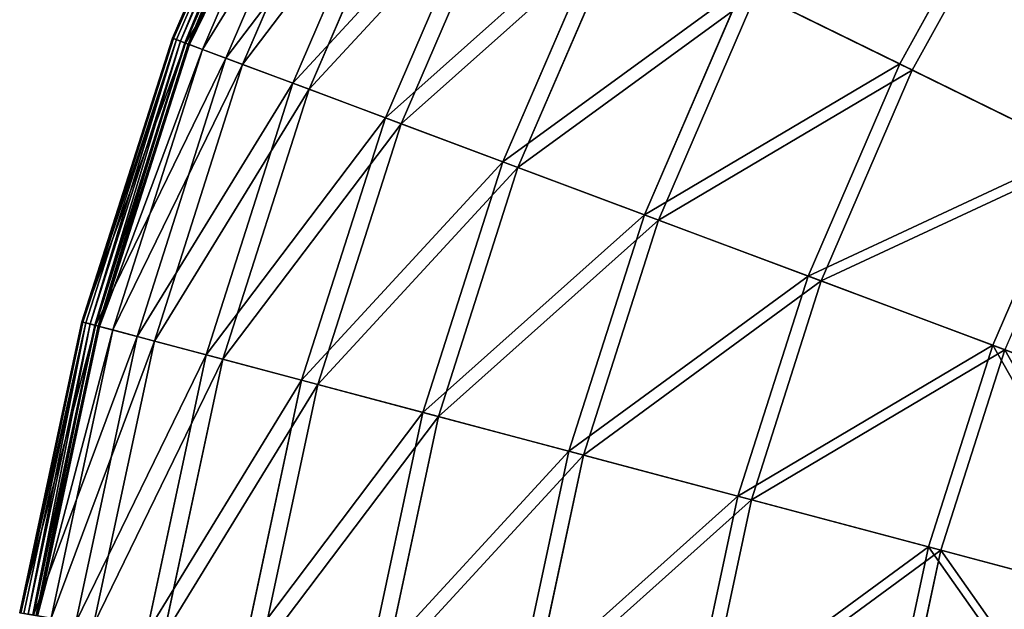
# Model space of a CAD drawing. Extents: x 0 to 1230, y 0 to 270.
# Tile 36 of 245: x 2 to 46, y 157 to 183. Entities that reach past the tile are written whole.
import ezdxf

# ---------------------------------------------------------------- set-up
doc = ezdxf.new("R2010")
doc.units = 0
doc.layers.get('0').update_dxf_attribs({"color": 13, "linetype": 'CONTINUOUS'})

# ---------------------------------------------------------------- blocks, each defined once
blk = doc.blocks.new('GROUP_6')
for p, q in [((13.77, 194.718, 0.403), (8.515, 182.534, 0.403)), ((13.809, 194.698, 0.199), (8.557, 182.518, 0.199)), ((13.936, 194.636, 0.044), (8.688, 182.469, 0.044)), ((14.114, 194.548, -0.02), (8.875, 182.399, -0.02)), ((9.066, 182.328, 0.024), (14.298, 194.458, 0.024)), ((9.098, 182.316, 13.057), (14.329, 194.443, 13.057)), ((9.211, 182.273, 0.165), (14.437, 194.39, 0.165)), ((14.495, 194.362, 0.363), (9.271, 182.251, 0.363)), ((15.052, 194.089, 12.977), (9.852, 182.033, 12.977)), ((10.897, 181.643, 25.988), (16.053, 193.597, 25.988)), ((16.765, 193.248, 25.83), (11.64, 181.364, 25.83)), ((13.875, 180.528, 38.668), (18.907, 192.196, 38.668)), ((19.602, 191.855, 38.433), (14.6, 180.257, 38.433)), ((18.005, 178.983, 50.977), (22.866, 190.253, 50.977)), ((40.929, 181.388, 84.507), (45.915, 190.4, 84.507)), ((46.446, 190.071, 83.993), (41.49, 181.113, 83.993)), ((23.537, 189.924, 50.667), (18.705, 178.721, 50.667)), ((23.246, 177.021, 62.794), (27.889, 187.788, 62.794)), ((28.53, 187.473, 62.412), (23.914, 176.771, 62.412)), ((29.548, 174.663, 74.007), (33.93, 184.823, 74.007)), ((40.929, 181.388, 84.507), (33.93, 184.823, 74.007)), ((34.533, 184.527, 73.557), (30.177, 174.427, 73.557)), ((34.533, 184.527, 73.557), (41.49, 181.113, 83.993)), ((8.515, 182.534, 0.403), (4.48, 169.894, 0.403)), ((8.557, 182.518, 0.199), (4.523, 169.882, 0.199)), ((8.688, 182.469, 0.044), (4.659, 169.846, 0.044)), ((8.875, 182.399, -0.02), (4.851, 169.795, -0.02)), ((5.049, 169.742, 0.024), (9.066, 182.328, 0.024)), ((5.082, 169.734, 13.057), (9.098, 182.316, 13.057)), ((5.199, 169.703, 0.165), (9.211, 182.273, 0.165)), ((9.271, 182.251, 0.363), (5.26, 169.686, 0.363)), ((8.515, 182.534, 0.403), (9.098, 182.316, 13.057)), ((8.515, 182.534, 0.403), (8.557, 182.518, 0.199)), ((8.557, 182.518, 0.199), (8.688, 182.469, 0.044)), ((8.688, 182.469, 0.044), (8.875, 182.399, -0.02)), ((9.066, 182.328, 0.024), (8.875, 182.399, -0.02)), ((9.211, 182.273, 0.165), (9.066, 182.328, 0.024)), ((9.098, 182.316, 13.057), (10.897, 181.643, 25.988)), ((9.271, 182.251, 0.363), (9.211, 182.273, 0.165)), ((9.271, 182.251, 0.363), (9.852, 182.033, 12.977)), ((9.852, 182.033, 12.977), (5.86, 169.527, 12.977)), ((9.852, 182.033, 12.977), (11.64, 181.364, 25.83)), ((6.938, 169.24, 25.988), (10.897, 181.643, 25.988)), ((11.64, 181.364, 25.83), (7.705, 169.036, 25.83)), ((10.897, 181.643, 25.988), (13.875, 180.528, 38.668)), ((11.64, 181.364, 25.83), (14.6, 180.257, 38.433)), ((36.85, 171.93, 84.507), (40.929, 181.388, 84.507)), ((48.819, 177.515, 94.193), (40.929, 181.388, 84.507)), ((41.49, 181.113, 83.993), (37.435, 171.711, 83.993)), ((41.49, 181.113, 83.993), (49.332, 177.263, 93.62)), ((10.011, 168.423, 38.668), (13.875, 180.528, 38.668)), ((13.875, 180.528, 38.668), (18.005, 178.983, 50.977)), ((14.6, 180.257, 38.433), (10.759, 168.224, 38.433)), ((14.6, 180.257, 38.433), (18.705, 178.721, 50.667)), ((14.272, 167.29, 50.977), (18.005, 178.983, 50.977)), ((18.705, 178.721, 50.667), (14.994, 167.098, 50.667)), ((18.005, 178.983, 50.977), (23.246, 177.021, 62.794)), ((18.705, 178.721, 50.667), (23.914, 176.771, 62.412)), ((45.082, 168.85, 94.193), (48.819, 177.515, 94.193)), ((19.68, 165.852, 62.794), (23.246, 177.021, 62.794)), ((23.246, 177.021, 62.794), (29.548, 174.663, 74.007)), ((23.914, 176.771, 62.412), (20.37, 165.668, 62.412)), ((23.914, 176.771, 62.412), (30.177, 174.427, 73.557)), ((26.183, 164.122, 74.007), (29.548, 174.663, 74.007)), ((30.177, 174.427, 73.557), (26.833, 163.949, 73.557)), ((29.548, 174.663, 74.007), (36.85, 171.93, 84.507)), ((30.177, 174.427, 73.557), (37.435, 171.711, 83.993)), ((33.718, 162.119, 84.507), (36.85, 171.93, 84.507)), ((37.435, 171.711, 83.993), (34.322, 161.958, 83.993)), ((36.85, 171.93, 84.507), (45.082, 168.85, 94.193)), ((37.435, 171.711, 83.993), (45.617, 168.649, 93.62)), ((4.48, 169.894, 0.403), (1.703, 156.919, 0.403)), ((4.523, 169.882, 0.199), (1.747, 156.912, 0.199)), ((4.48, 169.894, 0.403), (5.082, 169.734, 13.057)), ((4.48, 169.894, 0.403), (4.523, 169.882, 0.199)), ((4.523, 169.882, 0.199), (4.659, 169.846, 0.044)), ((4.659, 169.846, 0.044), (1.886, 156.889, 0.044)), ((4.851, 169.795, -0.02), (2.082, 156.857, -0.02)), ((2.284, 156.824, 0.024), (5.049, 169.742, 0.024)), ((2.318, 156.819, 13.057), (5.082, 169.734, 13.057)), ((2.437, 156.799, 0.165), (5.199, 169.703, 0.165)), ((5.26, 169.686, 0.363), (2.5, 156.789, 0.363)), ((5.86, 169.527, 12.977), (3.113, 156.689, 12.977)), ((4.659, 169.846, 0.044), (4.851, 169.795, -0.02)), ((5.049, 169.742, 0.024), (4.851, 169.795, -0.02)), ((5.199, 169.703, 0.165), (5.049, 169.742, 0.024)), ((5.082, 169.734, 13.057), (6.938, 169.24, 25.988)), ((5.26, 169.686, 0.363), (5.199, 169.703, 0.165)), ((5.26, 169.686, 0.363), (5.86, 169.527, 12.977)), ((5.86, 169.527, 12.977), (7.705, 169.036, 25.83)), ((4.213, 156.509, 25.988), (6.938, 169.24, 25.988)), ((7.705, 169.036, 25.83), (4.996, 156.382, 25.83)), ((6.938, 169.24, 25.988), (10.011, 168.423, 38.668)), ((7.705, 169.036, 25.83), (10.759, 168.224, 38.433)), ((42.212, 159.86, 94.193), (45.082, 168.85, 94.193)), ((45.617, 168.649, 93.62), (42.764, 159.713, 93.62)), ((45.082, 168.85, 94.193), (54.164, 165.451, 102.972)), ((7.352, 155.997, 38.668), (10.011, 168.423, 38.668)), ((10.759, 168.224, 38.433), (8.116, 155.873, 38.433)), ((10.011, 168.423, 38.668), (14.272, 167.29, 50.977)), ((10.759, 168.224, 38.433), (14.994, 167.098, 50.667)), ((11.704, 155.287, 50.977), (14.272, 167.29, 50.977)), ((14.272, 167.29, 50.977), (19.68, 165.852, 62.794)), ((14.994, 167.098, 50.667), (12.441, 155.167, 50.667)), ((14.994, 167.098, 50.667), (20.37, 165.668, 62.412)), ((17.226, 154.386, 62.794), (19.68, 165.852, 62.794)), ((20.37, 165.668, 62.412), (17.93, 154.271, 62.412)), ((19.68, 165.852, 62.794), (26.183, 164.122, 74.007)), ((20.37, 165.668, 62.412), (26.833, 163.949, 73.557)), ((23.867, 153.302, 74.007), (26.183, 164.122, 74.007)), ((26.833, 163.949, 73.557), (24.531, 153.194, 73.557)), ((26.183, 164.122, 74.007), (33.718, 162.119, 84.507)), ((26.833, 163.949, 73.557), (34.322, 161.958, 83.993)), ((31.562, 152.047, 84.507), (33.718, 162.119, 84.507)), ((34.322, 161.958, 83.993), (32.179, 151.946, 83.993)), ((33.718, 162.119, 84.507), (42.212, 159.86, 94.193)), ((34.322, 161.958, 83.993), (42.764, 159.713, 93.62)), ((40.237, 150.632, 94.193), (42.212, 159.86, 94.193)), ((42.212, 159.86, 94.193), (51.584, 157.367, 102.972)), ((42.764, 159.713, 93.62), (40.801, 150.539, 93.62)), ((42.764, 159.713, 93.62), (52.079, 157.236, 102.346))]:
    blk.add_line(p, q)
mesh = blk.add_polyface()
corners = [(14.329, 194.443, 13.057), (8.515, 182.534, 0.403), (9.098, 182.316, 13.057), (13.77, 194.718, 0.403)]
mesh.append_faces([[corners[k] for k in face] for face in [(0, 1, 2), (1, 0, 3)]], dxfattribs={"vtx0": -1})
mesh = blk.add_polyface()
corners = [(8.515, 182.534, 0.403), (13.809, 194.698, 0.199), (8.557, 182.518, 0.199), (13.77, 194.718, 0.403)]
mesh.append_faces([[corners[k] for k in face] for face in [(0, 1, 2), (1, 0, 3)]], dxfattribs={"vtx0": -1})
mesh = blk.add_polyface()
corners = [(8.557, 182.518, 0.199), (13.936, 194.636, 0.044), (8.688, 182.469, 0.044), (13.809, 194.698, 0.199)]
mesh.append_faces([[corners[k] for k in face] for face in [(0, 1, 2), (1, 0, 3)]], dxfattribs={"vtx0": -1})
mesh = blk.add_polyface()
corners = [(13.936, 194.636, 0.044), (8.875, 182.399, -0.02), (8.688, 182.469, 0.044), (14.114, 194.548, -0.02)]
mesh.append_faces([[corners[k] for k in face] for face in [(0, 1, 2), (1, 0, 3)]], dxfattribs={"vtx0": -1})
mesh = blk.add_polyface()
corners = [(14.114, 194.548, -0.02), (9.066, 182.328, 0.024), (8.875, 182.399, -0.02), (14.298, 194.458, 0.024)]
mesh.append_faces([[corners[k] for k in face] for face in [(0, 1, 2), (1, 0, 3)]], dxfattribs={"vtx0": -1})
mesh = blk.add_polyface()
corners = [(14.298, 194.458, 0.024), (9.211, 182.273, 0.165), (9.066, 182.328, 0.024), (14.437, 194.39, 0.165)]
mesh.append_faces([[corners[k] for k in face] for face in [(0, 1, 2), (1, 0, 3)]], dxfattribs={"vtx0": -1})
mesh = blk.add_polyface()
corners = [(16.053, 193.597, 25.988), (9.098, 182.316, 13.057), (10.897, 181.643, 25.988), (14.329, 194.443, 13.057)]
mesh.append_faces([[corners[k] for k in face] for face in [(0, 1, 2), (1, 0, 3)]], dxfattribs={"vtx0": -1})
mesh = blk.add_polyface()
corners = [(45.915, 190.4, 84.507), (33.93, 184.823, 74.007), (40.929, 181.388, 84.507), (39.286, 194.505, 74.007)]
mesh.append_faces([[corners[k] for k in face] for face in [(0, 1, 2), (1, 0, 3)]], dxfattribs={"vtx0": -1})
mesh = blk.add_polyface()
corners = [(9.211, 182.273, 0.165), (14.495, 194.362, 0.363), (9.271, 182.251, 0.363), (14.437, 194.39, 0.165)]
mesh.append_faces([[corners[k] for k in face] for face in [(0, 1, 2), (1, 0, 3)]], dxfattribs={"vtx0": -1})
mesh = blk.add_polyface()
corners = [(9.271, 182.251, 0.363), (15.052, 194.089, 12.977), (9.852, 182.033, 12.977), (14.495, 194.362, 0.363)]
mesh.append_faces([[corners[k] for k in face] for face in [(0, 1, 2), (1, 0, 3)]], dxfattribs={"vtx0": -1})
mesh = blk.add_polyface()
corners = [(9.852, 182.033, 12.977), (16.765, 193.248, 25.83), (11.64, 181.364, 25.83), (15.052, 194.089, 12.977)]
mesh.append_faces([[corners[k] for k in face] for face in [(0, 1, 2), (1, 0, 3)]], dxfattribs={"vtx0": -1})
mesh = blk.add_polyface()
corners = [(34.533, 184.527, 73.557), (46.446, 190.071, 83.993), (41.49, 181.113, 83.993), (39.858, 194.151, 73.557)]
mesh.append_faces([[corners[k] for k in face] for face in [(0, 1, 2), (1, 0, 3)]], dxfattribs={"vtx0": -1})
mesh = blk.add_polyface()
corners = [(18.907, 192.196, 38.668), (10.897, 181.643, 25.988), (13.875, 180.528, 38.668), (16.053, 193.597, 25.988)]
mesh.append_faces([[corners[k] for k in face] for face in [(0, 1, 2), (1, 0, 3)]], dxfattribs={"vtx0": -1})
mesh = blk.add_polyface()
corners = [(11.64, 181.364, 25.83), (19.602, 191.855, 38.433), (14.6, 180.257, 38.433), (16.765, 193.248, 25.83)]
mesh.append_faces([[corners[k] for k in face] for face in [(0, 1, 2), (1, 0, 3)]], dxfattribs={"vtx0": -1})
mesh = blk.add_polyface()
corners = [(22.866, 190.253, 50.977), (13.875, 180.528, 38.668), (18.005, 178.983, 50.977), (18.907, 192.196, 38.668)]
mesh.append_faces([[corners[k] for k in face] for face in [(0, 1, 2), (1, 0, 3)]], dxfattribs={"vtx0": -1})
mesh = blk.add_polyface()
corners = [(14.6, 180.257, 38.433), (23.537, 189.924, 50.667), (18.705, 178.721, 50.667), (19.602, 191.855, 38.433)]
mesh.append_faces([[corners[k] for k in face] for face in [(0, 1, 2), (1, 0, 3)]], dxfattribs={"vtx0": -1})
mesh = blk.add_polyface()
corners = [(27.889, 187.788, 62.794), (18.005, 178.983, 50.977), (23.246, 177.021, 62.794), (22.866, 190.253, 50.977)]
mesh.append_faces([[corners[k] for k in face] for face in [(0, 1, 2), (1, 0, 3)]], dxfattribs={"vtx0": -1})
mesh = blk.add_polyface()
corners = [(48.819, 177.515, 94.193), (45.915, 190.4, 84.507), (40.929, 181.388, 84.507), (53.388, 185.773, 94.193)]
mesh.append_faces([[corners[k] for k in face] for face in [(0, 1, 2), (1, 0, 3)]], dxfattribs={"vtx0": -1})
mesh = blk.add_polyface()
corners = [(46.446, 190.071, 83.993), (49.332, 177.263, 93.62), (41.49, 181.113, 83.993), (53.874, 185.472, 93.62)]
mesh.append_faces([[corners[k] for k in face] for face in [(0, 1, 2), (1, 0, 3)]], dxfattribs={"vtx0": -1})
mesh = blk.add_polyface()
corners = [(18.705, 178.721, 50.667), (28.53, 187.473, 62.412), (23.914, 176.771, 62.412), (23.537, 189.924, 50.667)]
mesh.append_faces([[corners[k] for k in face] for face in [(0, 1, 2), (1, 0, 3)]], dxfattribs={"vtx0": -1})
mesh = blk.add_polyface()
corners = [(33.93, 184.823, 74.007), (23.246, 177.021, 62.794), (29.548, 174.663, 74.007), (27.889, 187.788, 62.794)]
mesh.append_faces([[corners[k] for k in face] for face in [(0, 1, 2), (1, 0, 3)]], dxfattribs={"vtx0": -1})
mesh = blk.add_polyface()
corners = [(23.914, 176.771, 62.412), (34.533, 184.527, 73.557), (30.177, 174.427, 73.557), (28.53, 187.473, 62.412)]
mesh.append_faces([[corners[k] for k in face] for face in [(0, 1, 2), (1, 0, 3)]], dxfattribs={"vtx0": -1})
mesh = blk.add_polyface()
corners = [(40.929, 181.388, 84.507), (29.548, 174.663, 74.007), (36.85, 171.93, 84.507), (33.93, 184.823, 74.007)]
mesh.append_faces([[corners[k] for k in face] for face in [(0, 1, 2), (1, 0, 3)]], dxfattribs={"vtx0": -1})
mesh = blk.add_polyface()
corners = [(30.177, 174.427, 73.557), (41.49, 181.113, 83.993), (37.435, 171.711, 83.993), (34.533, 184.527, 73.557)]
mesh.append_faces([[corners[k] for k in face] for face in [(0, 1, 2), (1, 0, 3)]], dxfattribs={"vtx0": -1})
mesh = blk.add_polyface()
corners = [(9.098, 182.316, 13.057), (4.48, 169.894, 0.403), (5.082, 169.734, 13.057), (8.515, 182.534, 0.403)]
mesh.append_faces([[corners[k] for k in face] for face in [(0, 1, 2), (1, 0, 3)]], dxfattribs={"vtx0": -1})
mesh = blk.add_polyface()
corners = [(4.48, 169.894, 0.403), (8.557, 182.518, 0.199), (4.523, 169.882, 0.199), (8.515, 182.534, 0.403)]
mesh.append_faces([[corners[k] for k in face] for face in [(0, 1, 2), (1, 0, 3)]], dxfattribs={"vtx0": -1})
mesh = blk.add_polyface()
corners = [(4.523, 169.882, 0.199), (8.688, 182.469, 0.044), (4.659, 169.846, 0.044), (8.557, 182.518, 0.199)]
mesh.append_faces([[corners[k] for k in face] for face in [(0, 1, 2), (1, 0, 3)]], dxfattribs={"vtx0": -1})
mesh = blk.add_polyface()
corners = [(8.688, 182.469, 0.044), (4.851, 169.795, -0.02), (4.659, 169.846, 0.044), (8.875, 182.399, -0.02)]
mesh.append_faces([[corners[k] for k in face] for face in [(0, 1, 2), (1, 0, 3)]], dxfattribs={"vtx0": -1})
mesh = blk.add_polyface()
corners = [(8.875, 182.399, -0.02), (5.049, 169.742, 0.024), (4.851, 169.795, -0.02), (9.066, 182.328, 0.024)]
mesh.append_faces([[corners[k] for k in face] for face in [(0, 1, 2), (1, 0, 3)]], dxfattribs={"vtx0": -1})
mesh = blk.add_polyface()
corners = [(9.066, 182.328, 0.024), (5.199, 169.703, 0.165), (5.049, 169.742, 0.024), (9.211, 182.273, 0.165)]
mesh.append_faces([[corners[k] for k in face] for face in [(0, 1, 2), (1, 0, 3)]], dxfattribs={"vtx0": -1})
mesh = blk.add_polyface()
corners = [(10.897, 181.643, 25.988), (5.082, 169.734, 13.057), (6.938, 169.24, 25.988), (9.098, 182.316, 13.057)]
mesh.append_faces([[corners[k] for k in face] for face in [(0, 1, 2), (1, 0, 3)]], dxfattribs={"vtx0": -1})
mesh = blk.add_polyface()
corners = [(5.199, 169.703, 0.165), (9.271, 182.251, 0.363), (5.26, 169.686, 0.363), (9.211, 182.273, 0.165)]
mesh.append_faces([[corners[k] for k in face] for face in [(0, 1, 2), (1, 0, 3)]], dxfattribs={"vtx0": -1})
mesh = blk.add_polyface()
corners = [(5.26, 169.686, 0.363), (9.852, 182.033, 12.977), (5.86, 169.527, 12.977), (9.271, 182.251, 0.363)]
mesh.append_faces([[corners[k] for k in face] for face in [(0, 1, 2), (1, 0, 3)]], dxfattribs={"vtx0": -1})
mesh = blk.add_polyface()
corners = [(5.86, 169.527, 12.977), (11.64, 181.364, 25.83), (7.705, 169.036, 25.83), (9.852, 182.033, 12.977)]
mesh.append_faces([[corners[k] for k in face] for face in [(0, 1, 2), (1, 0, 3)]], dxfattribs={"vtx0": -1})
mesh = blk.add_polyface()
corners = [(13.875, 180.528, 38.668), (6.938, 169.24, 25.988), (10.011, 168.423, 38.668), (10.897, 181.643, 25.988)]
mesh.append_faces([[corners[k] for k in face] for face in [(0, 1, 2), (1, 0, 3)]], dxfattribs={"vtx0": -1})
mesh = blk.add_polyface()
corners = [(7.705, 169.036, 25.83), (14.6, 180.257, 38.433), (10.759, 168.224, 38.433), (11.64, 181.364, 25.83)]
mesh.append_faces([[corners[k] for k in face] for face in [(0, 1, 2), (1, 0, 3)]], dxfattribs={"vtx0": -1})
mesh = blk.add_polyface()
corners = [(48.819, 177.515, 94.193), (36.85, 171.93, 84.507), (45.082, 168.85, 94.193), (40.929, 181.388, 84.507)]
mesh.append_faces([[corners[k] for k in face] for face in [(0, 1, 2), (1, 0, 3)]], dxfattribs={"vtx0": -1})
mesh = blk.add_polyface()
corners = [(37.435, 171.711, 83.993), (49.332, 177.263, 93.62), (45.617, 168.649, 93.62), (41.49, 181.113, 83.993)]
mesh.append_faces([[corners[k] for k in face] for face in [(0, 1, 2), (1, 0, 3)]], dxfattribs={"vtx0": -1})
mesh = blk.add_polyface()
corners = [(18.005, 178.983, 50.977), (10.011, 168.423, 38.668), (14.272, 167.29, 50.977), (13.875, 180.528, 38.668)]
mesh.append_faces([[corners[k] for k in face] for face in [(0, 1, 2), (1, 0, 3)]], dxfattribs={"vtx0": -1})
mesh = blk.add_polyface()
corners = [(10.759, 168.224, 38.433), (18.705, 178.721, 50.667), (14.994, 167.098, 50.667), (14.6, 180.257, 38.433)]
mesh.append_faces([[corners[k] for k in face] for face in [(0, 1, 2), (1, 0, 3)]], dxfattribs={"vtx0": -1})
mesh = blk.add_polyface()
corners = [(23.246, 177.021, 62.794), (14.272, 167.29, 50.977), (19.68, 165.852, 62.794), (18.005, 178.983, 50.977)]
mesh.append_faces([[corners[k] for k in face] for face in [(0, 1, 2), (1, 0, 3)]], dxfattribs={"vtx0": -1})
mesh = blk.add_polyface()
corners = [(14.994, 167.098, 50.667), (23.914, 176.771, 62.412), (20.37, 165.668, 62.412), (18.705, 178.721, 50.667)]
mesh.append_faces([[corners[k] for k in face] for face in [(0, 1, 2), (1, 0, 3)]], dxfattribs={"vtx0": -1})
mesh = blk.add_polyface()
corners = [(54.164, 165.451, 102.972), (48.819, 177.515, 94.193), (45.082, 168.85, 94.193), (57.525, 173.243, 102.972)]
mesh.append_faces([[corners[k] for k in face] for face in [(0, 1, 2), (1, 0, 3)]], dxfattribs={"vtx0": -1})
mesh = blk.add_polyface()
corners = [(29.548, 174.663, 74.007), (19.68, 165.852, 62.794), (26.183, 164.122, 74.007), (23.246, 177.021, 62.794)]
mesh.append_faces([[corners[k] for k in face] for face in [(0, 1, 2), (1, 0, 3)]], dxfattribs={"vtx0": -1})
mesh = blk.add_polyface()
corners = [(20.37, 165.668, 62.412), (30.177, 174.427, 73.557), (26.833, 163.949, 73.557), (23.914, 176.771, 62.412)]
mesh.append_faces([[corners[k] for k in face] for face in [(0, 1, 2), (1, 0, 3)]], dxfattribs={"vtx0": -1})
mesh = blk.add_polyface()
corners = [(36.85, 171.93, 84.507), (26.183, 164.122, 74.007), (33.718, 162.119, 84.507), (29.548, 174.663, 74.007)]
mesh.append_faces([[corners[k] for k in face] for face in [(0, 1, 2), (1, 0, 3)]], dxfattribs={"vtx0": -1})
mesh = blk.add_polyface()
corners = [(26.833, 163.949, 73.557), (37.435, 171.711, 83.993), (34.322, 161.958, 83.993), (30.177, 174.427, 73.557)]
mesh.append_faces([[corners[k] for k in face] for face in [(0, 1, 2), (1, 0, 3)]], dxfattribs={"vtx0": -1})
mesh = blk.add_polyface()
corners = [(45.082, 168.85, 94.193), (33.718, 162.119, 84.507), (42.212, 159.86, 94.193), (36.85, 171.93, 84.507)]
mesh.append_faces([[corners[k] for k in face] for face in [(0, 1, 2), (1, 0, 3)]], dxfattribs={"vtx0": -1})
mesh = blk.add_polyface()
corners = [(34.322, 161.958, 83.993), (45.617, 168.649, 93.62), (42.764, 159.713, 93.62), (37.435, 171.711, 83.993)]
mesh.append_faces([[corners[k] for k in face] for face in [(0, 1, 2), (1, 0, 3)]], dxfattribs={"vtx0": -1})
mesh = blk.add_polyface()
corners = [(5.082, 169.734, 13.057), (1.703, 156.919, 0.403), (2.318, 156.819, 13.057), (4.48, 169.894, 0.403)]
mesh.append_faces([[corners[k] for k in face] for face in [(0, 1, 2), (1, 0, 3)]], dxfattribs={"vtx0": -1})
mesh = blk.add_polyface()
corners = [(1.703, 156.919, 0.403), (4.523, 169.882, 0.199), (1.747, 156.912, 0.199), (4.48, 169.894, 0.403)]
mesh.append_faces([[corners[k] for k in face] for face in [(0, 1, 2), (1, 0, 3)]], dxfattribs={"vtx0": -1})
mesh = blk.add_polyface()
corners = [(1.747, 156.912, 0.199), (4.659, 169.846, 0.044), (1.886, 156.889, 0.044), (4.523, 169.882, 0.199)]
mesh.append_faces([[corners[k] for k in face] for face in [(0, 1, 2), (1, 0, 3)]], dxfattribs={"vtx0": -1})
mesh = blk.add_polyface()
corners = [(4.659, 169.846, 0.044), (2.082, 156.857, -0.02), (1.886, 156.889, 0.044), (4.851, 169.795, -0.02)]
mesh.append_faces([[corners[k] for k in face] for face in [(0, 1, 2), (1, 0, 3)]], dxfattribs={"vtx0": -1})
mesh = blk.add_polyface()
corners = [(4.851, 169.795, -0.02), (2.284, 156.824, 0.024), (2.082, 156.857, -0.02), (5.049, 169.742, 0.024)]
mesh.append_faces([[corners[k] for k in face] for face in [(0, 1, 2), (1, 0, 3)]], dxfattribs={"vtx0": -1})
mesh = blk.add_polyface()
corners = [(5.049, 169.742, 0.024), (2.437, 156.799, 0.165), (2.284, 156.824, 0.024), (5.199, 169.703, 0.165)]
mesh.append_faces([[corners[k] for k in face] for face in [(0, 1, 2), (1, 0, 3)]], dxfattribs={"vtx0": -1})
mesh = blk.add_polyface()
corners = [(6.938, 169.24, 25.988), (2.318, 156.819, 13.057), (4.213, 156.509, 25.988), (5.082, 169.734, 13.057)]
mesh.append_faces([[corners[k] for k in face] for face in [(0, 1, 2), (1, 0, 3)]], dxfattribs={"vtx0": -1})
mesh = blk.add_polyface()
corners = [(2.437, 156.799, 0.165), (5.26, 169.686, 0.363), (2.5, 156.789, 0.363), (5.199, 169.703, 0.165)]
mesh.append_faces([[corners[k] for k in face] for face in [(0, 1, 2), (1, 0, 3)]], dxfattribs={"vtx0": -1})
mesh = blk.add_polyface()
corners = [(2.5, 156.789, 0.363), (5.86, 169.527, 12.977), (3.113, 156.689, 12.977), (5.26, 169.686, 0.363)]
mesh.append_faces([[corners[k] for k in face] for face in [(0, 1, 2), (1, 0, 3)]], dxfattribs={"vtx0": -1})
mesh = blk.add_polyface()
corners = [(3.113, 156.689, 12.977), (7.705, 169.036, 25.83), (4.996, 156.382, 25.83), (5.86, 169.527, 12.977)]
mesh.append_faces([[corners[k] for k in face] for face in [(0, 1, 2), (1, 0, 3)]], dxfattribs={"vtx0": -1})
mesh = blk.add_polyface()
corners = [(10.011, 168.423, 38.668), (4.213, 156.509, 25.988), (7.352, 155.997, 38.668), (6.938, 169.24, 25.988)]
mesh.append_faces([[corners[k] for k in face] for face in [(0, 1, 2), (1, 0, 3)]], dxfattribs={"vtx0": -1})
mesh = blk.add_polyface()
corners = [(4.996, 156.382, 25.83), (10.759, 168.224, 38.433), (8.116, 155.873, 38.433), (7.705, 169.036, 25.83)]
mesh.append_faces([[corners[k] for k in face] for face in [(0, 1, 2), (1, 0, 3)]], dxfattribs={"vtx0": -1})
mesh = blk.add_polyface()
corners = [(51.584, 157.367, 102.972), (45.082, 168.85, 94.193), (42.212, 159.86, 94.193), (54.164, 165.451, 102.972)]
mesh.append_faces([[corners[k] for k in face] for face in [(0, 1, 2), (1, 0, 3)]], dxfattribs={"vtx0": -1})
mesh = blk.add_polyface()
corners = [(45.617, 168.649, 93.62), (52.079, 157.236, 102.346), (42.764, 159.713, 93.62), (54.645, 165.271, 102.346)]
mesh.append_faces([[corners[k] for k in face] for face in [(0, 1, 2), (1, 0, 3)]], dxfattribs={"vtx0": -1})
mesh = blk.add_polyface()
corners = [(14.272, 167.29, 50.977), (7.352, 155.997, 38.668), (11.704, 155.287, 50.977), (10.011, 168.423, 38.668)]
mesh.append_faces([[corners[k] for k in face] for face in [(0, 1, 2), (1, 0, 3)]], dxfattribs={"vtx0": -1})
mesh = blk.add_polyface()
corners = [(8.116, 155.873, 38.433), (14.994, 167.098, 50.667), (12.441, 155.167, 50.667), (10.759, 168.224, 38.433)]
mesh.append_faces([[corners[k] for k in face] for face in [(0, 1, 2), (1, 0, 3)]], dxfattribs={"vtx0": -1})
mesh = blk.add_polyface()
corners = [(19.68, 165.852, 62.794), (11.704, 155.287, 50.977), (17.226, 154.386, 62.794), (14.272, 167.29, 50.977)]
mesh.append_faces([[corners[k] for k in face] for face in [(0, 1, 2), (1, 0, 3)]], dxfattribs={"vtx0": -1})
mesh = blk.add_polyface()
corners = [(12.441, 155.167, 50.667), (20.37, 165.668, 62.412), (17.93, 154.271, 62.412), (14.994, 167.098, 50.667)]
mesh.append_faces([[corners[k] for k in face] for face in [(0, 1, 2), (1, 0, 3)]], dxfattribs={"vtx0": -1})
mesh = blk.add_polyface()
corners = [(26.183, 164.122, 74.007), (17.226, 154.386, 62.794), (23.867, 153.302, 74.007), (19.68, 165.852, 62.794)]
mesh.append_faces([[corners[k] for k in face] for face in [(0, 1, 2), (1, 0, 3)]], dxfattribs={"vtx0": -1})
mesh = blk.add_polyface()
corners = [(17.93, 154.271, 62.412), (26.833, 163.949, 73.557), (24.531, 153.194, 73.557), (20.37, 165.668, 62.412)]
mesh.append_faces([[corners[k] for k in face] for face in [(0, 1, 2), (1, 0, 3)]], dxfattribs={"vtx0": -1})
mesh = blk.add_polyface()
corners = [(33.718, 162.119, 84.507), (23.867, 153.302, 74.007), (31.562, 152.047, 84.507), (26.183, 164.122, 74.007)]
mesh.append_faces([[corners[k] for k in face] for face in [(0, 1, 2), (1, 0, 3)]], dxfattribs={"vtx0": -1})
mesh = blk.add_polyface()
corners = [(24.531, 153.194, 73.557), (34.322, 161.958, 83.993), (32.179, 151.946, 83.993), (26.833, 163.949, 73.557)]
mesh.append_faces([[corners[k] for k in face] for face in [(0, 1, 2), (1, 0, 3)]], dxfattribs={"vtx0": -1})
mesh = blk.add_polyface()
corners = [(42.212, 159.86, 94.193), (31.562, 152.047, 84.507), (40.237, 150.632, 94.193), (33.718, 162.119, 84.507)]
mesh.append_faces([[corners[k] for k in face] for face in [(0, 1, 2), (1, 0, 3)]], dxfattribs={"vtx0": -1})
mesh = blk.add_polyface()
corners = [(32.179, 151.946, 83.993), (42.764, 159.713, 93.62), (40.801, 150.539, 93.62), (34.322, 161.958, 83.993)]
mesh.append_faces([[corners[k] for k in face] for face in [(0, 1, 2), (1, 0, 3)]], dxfattribs={"vtx0": -1})
mesh = blk.add_polyface()
corners = [(49.808, 149.07, 102.972), (42.212, 159.86, 94.193), (40.237, 150.632, 94.193), (51.584, 157.367, 102.972)]
mesh.append_faces([[corners[k] for k in face] for face in [(0, 1, 2), (1, 0, 3)]], dxfattribs={"vtx0": -1})
mesh = blk.add_polyface()
corners = [(42.764, 159.713, 93.62), (50.314, 148.987, 102.346), (40.801, 150.539, 93.62), (52.079, 157.236, 102.346)]
mesh.append_faces([[corners[k] for k in face] for face in [(0, 1, 2), (1, 0, 3)]], dxfattribs={"vtx0": -1})
blk = doc.blocks.new('COMPONENT_3')
blk.add_blockref('GROUP_6', (0, 0))
blk = doc.blocks.new('GROUP_25')
blk.add_blockref('COMPONENT_3', (0, 0))

msp = doc.modelspace()

# ---------------------------------------------------------------- block references
msp.add_blockref('GROUP_25', (0, 0))

doc.saveas('drawing.dxf')
